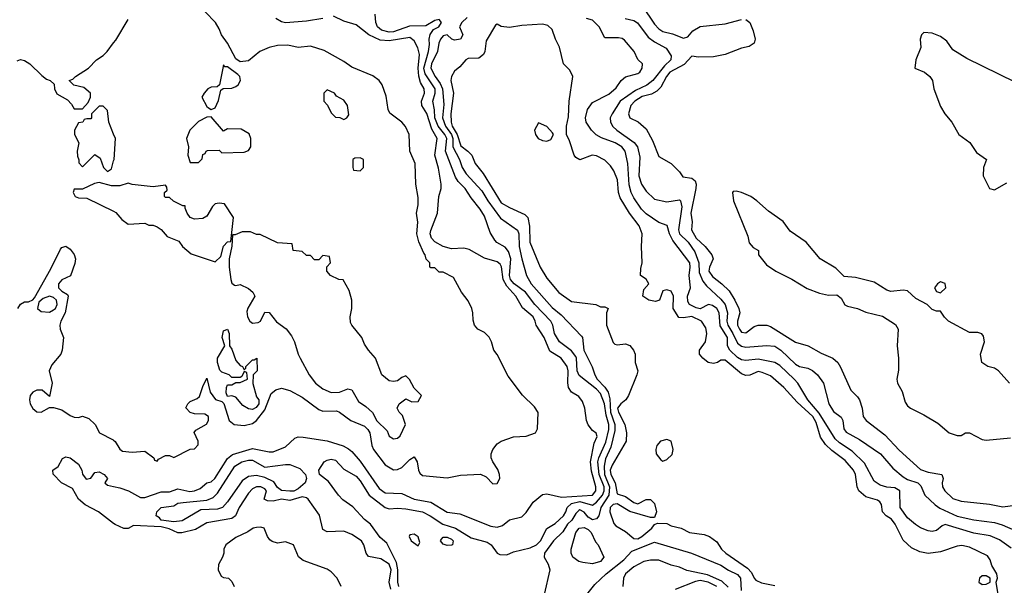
# Model space of a CAD drawing. Header units: inches. Extents: x 1793402 to 1900366, y 320852 to 470679.
# Tile 198 of 256: x 1859547 to 1864298, y 374775 to 377504. Entities that reach past the tile are written whole.
import ezdxf

# ---------------------------------------------------------------- set-up
doc = ezdxf.new("R2010")
doc.units = ezdxf.units.IN
doc.header["$MEASUREMENT"] = 0
doc.layers.add('B8357', color=7, linetype='Continuous')
doc.layers.add('B8367', color=7, linetype='Continuous')

msp = doc.modelspace()

# ---------------------------------------------------------------- linework, layer by layer
at = {"layer": 'B8357', "color": 4}
for points, elevation in [([(1859534, 377306), (1859550, 377311.3), (1859570, 377306.8), (1859596, 377290), (1859654.4, 377234.4), (1859676.9, 377216.9), (1859694, 377210), (1859712.7, 377192.7), (1859714, 377170), (1859725.4, 377145.4), (1859776.9, 377116.9), (1859796.9, 377096.9), (1859810, 377074), (1859850, 377074), (1859876.4, 377103.6), (1859888, 377130), (1859888, 377150), (1859856.5, 377176.5), (1859808.4, 377188.4), (1859786, 377210), (1859803.1, 377216.9), (1859815.3, 377230), (1859878, 377270), (1859918, 377310), (1859949.3, 377330.7), (1859969.4, 377350.6), (1860000, 377391.4)], 228), ([(1860000, 376952), (1859977.2, 377010), (1859970, 377066), (1859950, 377086), (1859930, 377086), (1859894, 377050), (1859894, 377030), (1859890, 377026), (1859870, 377026), (1859858, 377022), (1859851.3, 377008.7), (1859830, 377006), (1859812, 376970), (1859812, 376950), (1859832, 376910), (1859824.7, 376870), (1859825.4, 376845.4), (1859832.7, 376827.3), (1859832.7, 376812.7), (1859850, 376794), (1859910, 376854), (1859935.3, 376835.3), (1859951.1, 376791.1), (1859970, 376772), (1859990, 376784.7), (1860000, 376822.5)], 228), ([(1860000, 376702), (1859990, 376702), (1859930, 376719), (1859907.1, 376712.9), (1859850, 376686), (1859810, 376686), (1859804.7, 376670), (1859814, 376650), (1859830, 376644.7), (1859870, 376642), (1859999.6, 376579.6), (1860000, 376579.4)], 228), ([(1859538, 376110), (1859550, 376132), (1859570, 376142), (1859590, 376142), (1859610, 376152), (1859618, 376162), (1859697.6, 376302.4), (1859743.7, 376396.3), (1859750, 376404.7), (1859769.1, 376410.9), (1859790, 376396), (1859810, 376371), (1859816.3, 376350), (1859813.2, 376326.8), (1859791.3, 376268.7), (1859750, 376249.2), (1859734, 376230), (1859734.8, 376210), (1859750, 376194.8), (1859778, 376178), (1859781, 376170), (1859766, 376090), (1859746, 376050), (1859741, 376030), (1859742.8, 376010), (1859758, 375970), (1859751, 375910), (1859744.7, 375890), (1859702, 375838), (1859688.4, 375810), (1859702.8, 375750), (1859690, 375686), (1859655.9, 375715.9), (1859630, 375716.3), (1859610, 375706.6), (1859597.3, 375690), (1859594, 375670), (1859598, 375650), (1859610, 375627.2), (1859630, 375611.5), (1859650, 375610.3), (1859690, 375632), (1859710, 375632), (1859750, 375622), (1859790, 375594.8), (1859810, 375586.8), (1859830, 375584.7), (1859850, 375591.3), (1859879.8, 375579.8), (1859910.9, 375550.9), (1859932, 375510), (1859997.1, 375477.1), (1860000, 375474.7)], 224), ([(1860000, 375073.5), (1859927.3, 375130), (1859863.3, 375163.3), (1859831.2, 375190), (1859802, 375242), (1859748.7, 375270), (1859708.7, 375311.3), (1859706, 375330), (1859732.5, 375347.5), (1859753.2, 375386.8), (1859770, 375394), (1859790, 375390.5), (1859830, 375359.1), (1859846, 375330), (1859850.6, 375310.6), (1859867.5, 375287.5), (1859890, 375291.3), (1859910, 375318.8), (1859930, 375322), (1859954.8, 375310), (1859970.8, 375290), (1859958, 375270), (1859970, 375258), (1860000, 375251.7)], 216)]:
    msp.add_lwpolyline(points, dxfattribs=dict(at, elevation=elevation))
at = {"layer": 'B8357', "color": 4, "elevation": 224}
msp.add_lwpolyline([(1859690, 376169.6), (1859660.7, 376159.3), (1859638.8, 376141.2), (1859633.4, 376110), (1859650, 376095.5), (1859690, 376093.4), (1859710, 376103.8), (1859719.3, 376110), (1859727.3, 376130), (1859723.7, 376150), (1859710, 376163.7)], close=True, dxfattribs=at)
at = {"layer": 'B8367', "color": 4}
for points, elevation in [([(1862550.3, 377570.3), (1862610, 377482), (1862630, 377459.3), (1862650, 377447.2), (1862696.2, 377436.2), (1862750, 377414.8), (1862770, 377421), (1862795.1, 377450), (1862830, 377470.3), (1862950, 377484.4), (1863030, 377505.3)], 216), ([(1860000, 375474.7), (1860008.1, 375468.1), (1860030, 375431.3), (1860042.8, 375422.8), (1860090, 375418), (1860150, 375422), (1860194, 375390), (1860198, 375378), (1860210, 375374), (1860216.4, 375383.6), (1860250, 375402), (1860270, 375402), (1860290, 375392), (1860370, 375432), (1860390, 375434), (1860407.3, 375452.7), (1860408, 375470), (1860388.4, 375511.6), (1860396.4, 375523.6), (1860448.4, 375551.6), (1860458, 375570), (1860458, 375590), (1860440.4, 375600.4), (1860390, 375602), (1860370, 375608), (1860348.9, 375631.1), (1860358, 375650), (1860370, 375662), (1860403.1, 375676.9), (1860413.6, 375686.4), (1860430, 375734), (1860450, 375774), (1860466.4, 375706.4), (1860491.6, 375671.6), (1860522, 375662), (1860532, 375652), (1860558, 375570), (1860582, 375550), (1860630, 375545.5), (1860670, 375554.8), (1860689, 375570), (1860730, 375622), (1860760.2, 375699.8), (1860782, 375718), (1860810, 375726), (1860850, 375714.8), (1860910, 375682), (1860990, 375623.1), (1861010, 375615.8), (1861076.1, 375616.1), (1861090, 375610.6), (1861144, 375570), (1861210, 375542.4), (1861226.7, 375526.7), (1861236.5, 375510), (1861246.3, 375450), (1861254, 375430), (1861310, 375355.5), (1861350, 375332.2), (1861370, 375333.4), (1861390, 375343.6), (1861430, 375381.6), (1861450, 375394), (1861464.4, 375370), (1861470.5, 375330), (1861476.7, 375316.7), (1861490, 375304.9), (1861610, 375293.4), (1861673.6, 375306.4), (1861770, 375310.4), (1861798.2, 375298.2), (1861830, 375264.9), (1861850, 375266.4), (1861863.6, 375290), (1861862.4, 375310), (1861854, 375334), (1861829.2, 375370), (1861820.9, 375390), (1861820.9, 375410), (1861829.6, 375430.4), (1861850, 375458), (1861869.3, 375470.7), (1861930, 375491), (1861990, 375494.8), (1862035.3, 375510), (1862045.2, 375530), (1862048.9, 375608.9), (1862030, 375635.3), (1861972.1, 375692.1), (1861903.2, 375783.2), (1861850, 375888), (1861834, 375910), (1861824, 375950), (1861812.5, 375972.5), (1861790, 375995.3), (1861758, 376010), (1861742, 376030), (1861734.6, 376054.6), (1861734, 376090), (1861728.7, 376110), (1861710, 376148), (1861678, 376190), (1861640.4, 376260.4), (1861590, 376286), (1861570, 376286), (1861550, 376306), (1861530, 376306), (1861526, 376310), (1861526, 376330), (1861508.7, 376348.7), (1861504, 376370), (1861497, 376377), (1861472.4, 376432.4), (1861463, 376470), (1861467.2, 376527.2), (1861460.9, 376570), (1861469.6, 376610.4), (1861470, 376646), (1861458.4, 376710), (1861454.7, 376810), (1861429.7, 376870), (1861425.6, 376950), (1861407.8, 376987.8), (1861390, 377009.2), (1861332.5, 377052.5), (1861325.2, 377070), (1861315.5, 377135.5), (1861295.3, 377190), (1861282, 377210), (1861250, 377233.2), (1861150, 377275.1), (1861110, 377302.7), (1861015.3, 377355.3), (1860950, 377376), (1860890, 377369), (1860840.7, 377380.7), (1860790, 377379.6), (1860750, 377369.4), (1860704.7, 377350), (1860650, 377306), (1860610, 377300.7), (1860590, 377315.1), (1860549.8, 377389.8), (1860521.3, 377430), (1860510, 377459.3), (1860490.8, 377490.8), (1860441.7, 377541.7)], 224), ([(1860000, 375251.7), (1860030, 375245.5), (1860071, 375230), (1860130, 375198), (1860150, 375199.3), (1860230, 375225.7), (1860270, 375225.3), (1860310, 375239.6), (1860368, 375228), (1860390, 375230.1), (1860417.4, 375242.6), (1860450, 375268.7), (1860470, 375273.7), (1860487.8, 375290), (1860550, 375386.4), (1860573.5, 375406.5), (1860670, 375434.7), (1860750, 375418.4), (1860770, 375419.3), (1860830, 375442.8), (1860874.5, 375485.5), (1860890, 375490.5), (1860914, 375490), (1861030, 375472.7), (1861107.5, 375447.5), (1861133, 375433), (1861150, 375420.5), (1861190, 375374.4), (1861281.5, 375241.5), (1861310, 375221.7), (1861390, 375218.4), (1861450.8, 375190), (1861530, 375175.3), (1861610, 375128.4), (1861670, 375120.3), (1861820.7, 375060.7), (1861850, 375056), (1861877, 375063), (1861910, 375090.6), (1861970, 375106), (1861990, 375126), (1862024.6, 375175.4), (1862070, 375212.4), (1862090, 375215.8), (1862160.8, 375200.8), (1862310, 375210.4), (1862326.3, 375230), (1862326.6, 375250), (1862306.1, 375326.1), (1862301.6, 375370), (1862318.9, 375461.1), (1862332.7, 375492.7), (1862328.9, 375508.9), (1862310, 375522), (1862290, 375549), (1862280.9, 375570), (1862274, 375630), (1862262.5, 375662.5), (1862245.1, 375685.1), (1862210, 375706), (1862195.6, 375730), (1862191.2, 375751.2), (1862192.9, 375810), (1862187.8, 375830), (1862159.3, 375870), (1862104.4, 375904.4), (1862076.9, 375970), (1862038, 376030), (1862034.5, 376050), (1862024.5, 376070), (1861973.2, 376113.2), (1861940.5, 376170), (1861897.7, 376217.7), (1861880.3, 376250), (1861871.9, 376311.9), (1861864.9, 376324.9), (1861850, 376336.2), (1861790, 376353.7), (1861715.3, 376395.3), (1861690, 376401.4), (1861630, 376398.5), (1861590, 376409.8), (1861550, 376431.5), (1861533, 376450), (1861527.3, 376470), (1861530, 376486), (1861562.4, 376570), (1861569.8, 376650), (1861579.7, 376690), (1861580.5, 376710), (1861568.2, 376788.2), (1861549.7, 376850), (1861561.6, 376930), (1861534.9, 376974.9), (1861510.6, 377050.6), (1861487.1, 377090), (1861485.7, 377110), (1861499.6, 377150), (1861498.4, 377170), (1861480.8, 377200.8), (1861471.9, 377231.9), (1861469, 377270), (1861475.9, 377335.9), (1861467.9, 377367.9), (1861450, 377401.2), (1861430, 377418), (1861330, 377401.5), (1861285.6, 377405.6), (1861231.6, 377430), (1861170, 377479.6), (1861110, 377497), (1861060.9, 377520.9)], 216), ([(1860000, 377391.4), (1860010, 377404.7), (1860070, 377504.7)], 228), ([(1861010.2, 377509.8), (1860930, 377497.4), (1860828.9, 377488.9), (1860810, 377494), (1860782, 377510)], 216), ([(1861376.9, 374770), (1861371, 374790), (1861370.8, 374849.2), (1861364.3, 374884.3), (1861317.7, 374977.7), (1861286, 375006), (1861239.3, 375070), (1861210, 375092.3), (1861154, 375154), (1861106.7, 375186.7), (1861084.5, 375210), (1861036.2, 375276.2), (1860994, 375310), (1860989.4, 375330.6), (1861015.3, 375370), (1861030, 375378.8), (1861050, 375382.8), (1861070, 375378.8), (1861110, 375334.8), (1861170, 375302), (1861190, 375278.8), (1861233, 375210), (1861310, 375150.5), (1861330, 375144), (1861370, 375147.3), (1861410, 375144.4), (1861490, 375128.7), (1861528, 375110), (1861589.2, 375069.2), (1861650, 375050.3), (1861724.5, 375004.5), (1861803.1, 374983.1), (1861822, 374970), (1861850, 374930.8), (1861863.5, 374923.5), (1861898, 374922), (1861930, 374936), (1862010, 374956.5), (1862040.7, 374970), (1862060.5, 374990), (1862091, 375049), (1862130, 375073), (1862170, 375110.6), (1862182.4, 375130), (1862187.8, 375150), (1862209.6, 375170), (1862250, 375179.4), (1862310, 375162.3), (1862330, 375176.1), (1862359.4, 375210), (1862367.3, 375230), (1862366.6, 375250), (1862343, 375310), (1862337, 375370), (1862341.1, 375390), (1862374.9, 375465.1), (1862390, 375526.8), (1862389.8, 375550), (1862376.2, 375596.2), (1862367.9, 375650), (1862350, 375699.7), (1862330, 375721), (1862246.5, 375786.5), (1862236.9, 375810), (1862234, 375870), (1862230, 375879.5), (1862210, 375905.4), (1862151.6, 375950), (1862127.8, 375990), (1862119.6, 376030), (1862109.7, 376050), (1862033, 376130), (1861986.6, 376190), (1861933, 376230), (1861915.6, 376250), (1861909.8, 376270), (1861916.1, 376350), (1861905.2, 376385.2), (1861890, 376407), (1861849.6, 376429.6), (1861840.1, 376440.1), (1861817.5, 376477.5), (1861790, 376555.3), (1861769.2, 376590), (1861724.8, 376644.8), (1861696, 376690), (1861662.7, 376722.7), (1861650, 376744), (1861601.5, 376870), (1861608.1, 376930), (1861598.5, 376950), (1861565.3, 376990), (1861549.8, 377030), (1861548.9, 377068.9), (1861539.8, 377110), (1861550.7, 377149.3), (1861550.7, 377170), (1861502.5, 377242.5), (1861496.5, 377270), (1861519.4, 377350), (1861523.9, 377383.9), (1861522, 377410), (1861527.5, 377432.5), (1861543.6, 377456.4), (1861569, 377470), (1861582.7, 377490), (1861570, 377505.2), (1861550, 377499.3), (1861506.4, 377473.6), (1861427.7, 377472.3), (1861350, 377445.8), (1861330, 377444.2), (1861293, 377453), (1861272.7, 377470), (1861264.5, 377490), (1861262.7, 377530)], 212), ([(1861705.1, 377514.9), (1861680.9, 377490), (1861669.5, 377470), (1861685.2, 377430), (1861673.2, 377410), (1861644.7, 377404.7), (1861631.3, 377410), (1861610, 377430.4), (1861590, 377425.5), (1861577.6, 377410), (1861569.8, 377390.2), (1861563.5, 377350), (1861533.7, 377290), (1861529.8, 377270), (1861551.1, 377230), (1861576.1, 377196.1), (1861587, 377170), (1861593.9, 377093.9), (1861586.8, 377030), (1861601, 376990), (1861629.9, 376950), (1861636.1, 376930), (1861636.8, 376890), (1861668.3, 376830), (1861681, 376790), (1861700.4, 376760.4), (1861777.4, 376677.5), (1861805.1, 376630), (1861866.2, 376546.2), (1861948, 376488), (1861954.7, 376470), (1861956.3, 376410), (1861969.7, 376349.7), (1861992.3, 376270), (1862014.5, 376230), (1862115.8, 376115.8), (1862159.2, 376079.2), (1862257.7, 375977.7), (1862262, 375970), (1862268, 375910), (1862309.7, 375829.7), (1862322.6, 375790), (1862332.8, 375770), (1862370.7, 375730.7), (1862386.9, 375706.9), (1862394.5, 375674.5), (1862398, 375610), (1862418.3, 375550), (1862417.6, 375522.4), (1862399, 375440.9), (1862374.1, 375385.9), (1862366.1, 375350), (1862369.2, 375310), (1862393.2, 375250), (1862389.9, 375210.1), (1862350.7, 375150), (1862340.5, 375110), (1862330, 375094.9), (1862310, 375090.4), (1862290, 375103.1), (1862270, 375128), (1862250, 375138.4), (1862244.9, 375135.1), (1862230, 375120.7), (1862211.1, 375090), (1862189.7, 375070), (1862167, 375033), (1862122.9, 374990), (1862079.3, 374930), (1862077.2, 374910), (1862096.6, 374876.6), (1862105.2, 374850), (1862076.9, 374730)], 208), ([(1864330, 374954.9), (1864274.8, 374994.8), (1864230, 375014), (1864150, 375026.7), (1864012.3, 375067.7), (1863997.5, 375062.5), (1863970, 375038.8), (1863950, 375034.8), (1863930, 375037.3), (1863892.5, 375052.5), (1863868.6, 375068.6), (1863830, 375100.7), (1863794.9, 375150), (1863793.4, 375230), (1863770, 375245.5), (1863730, 375248.8), (1863698.7, 375258.7), (1863670, 375277.3), (1863623.8, 375363.8), (1863562.8, 375422.8), (1863501.7, 375461.7), (1863481.3, 375481.3), (1863404.7, 375604.7), (1863348.8, 375670), (1863301.3, 375750), (1863284.4, 375770), (1863214.8, 375834.8), (1863190, 375850.4), (1863110, 375865.3), (1863050, 375859.5), (1863030, 375862.4), (1863010, 375874), (1862973.7, 375910), (1862962, 375930), (1862961.5, 375970), (1862926.8, 376026.8), (1862921.5, 376090), (1862910.9, 376110.9), (1862890, 376124.9), (1862870, 376130.4), (1862830.8, 376109.2), (1862810, 376113.4), (1862779.3, 376130), (1862770, 376144), (1862768.8, 376170), (1862783.1, 376210), (1862776.5, 376270), (1862782.6, 376310), (1862779.5, 376330), (1862698.9, 376438.9), (1862682.4, 376470), (1862670.4, 376510.4), (1862630, 376524.9), (1862570, 376566.4), (1862546.7, 376590), (1862510, 376644), (1862497, 376670), (1862487.1, 376707.1), (1862480.9, 376810), (1862468, 376870), (1862452.7, 376890), (1862420.7, 376910), (1862353.4, 376933.4), (1862328.8, 376948.8), (1862305.5, 376970), (1862280.5, 377010), (1862277.1, 377030), (1862286.4, 377070), (1862310, 377103.7), (1862390, 377144.5), (1862424.4, 377175.6), (1862449.1, 377210.9), (1862470, 377227.8), (1862530, 377243.7), (1862538.8, 377250), (1862550.8, 377270), (1862551.3, 377290), (1862530, 377312), (1862511.3, 377350), (1862465.2, 377405.2), (1862453, 377413), (1862435.9, 377415.9), (1862370, 377416), (1862342.8, 377470), (1862310, 377500.7), (1862282, 377510)], 208), ([(1862468.8, 377508.8), (1862510, 377499.5), (1862527.8, 377487.8), (1862579, 377419), (1862610, 377396.4), (1862666.2, 377366.2), (1862690.4, 377330), (1862688, 377310), (1862658.8, 377281.2), (1862601.3, 377210), (1862572.4, 377187.6), (1862517.3, 377162.7), (1862444.9, 377110), (1862404.9, 377050), (1862396.3, 377030), (1862398, 377010), (1862408.9, 376988.9), (1862428, 376970), (1862511.2, 376911.2), (1862528.5, 376890), (1862538.8, 376841.2), (1862534.9, 376750), (1862546.4, 376710), (1862570, 376676.3), (1862610, 376637.3), (1862670, 376624.9), (1862730, 376634), (1862734.8, 376630), (1862741.6, 376601.6), (1862725.4, 376490), (1862731.1, 376471.1), (1862772.7, 376430), (1862803.7, 376383.7), (1862823.5, 376330), (1862824.8, 376284.8), (1862842.9, 376242.9), (1862860.2, 376220.2), (1862930, 376155.8), (1862950.2, 376130.2), (1862962, 376090), (1862958.9, 376050), (1862963.2, 376030), (1862988.5, 375990), (1863010, 375943.1), (1863030, 375928.8), (1863050, 375923.7), (1863150, 375932), (1863190, 375928.5), (1863219.1, 375910), (1863290, 375842.4), (1863310, 375830.4), (1863350, 375823), (1863371.9, 375811.9), (1863396.3, 375790), (1863425.5, 375750), (1863450.7, 375650), (1863474.2, 375614.2), (1863510, 375586.8), (1863518.4, 375570), (1863523.8, 375530), (1863533.8, 375513.8), (1863598.5, 375478.6), (1863700.7, 375410), (1863759.5, 375339.5), (1863810, 375297.6), (1863830, 375286), (1863880.7, 375270), (1863894.4, 375254.4), (1863914.4, 375210), (1863963.5, 375163.5), (1863987.2, 375147.2), (1864070, 375108.8), (1864150, 375090.4), (1864250, 375077.6), (1864287.2, 375067.2), (1864350, 375039.1)], 212), ([(1863050, 377504.4), (1863070, 377490.7), (1863085.7, 377450), (1863094.8, 377410), (1863091, 377390), (1863066, 377374), (1863030, 377366), (1862950, 377335.8), (1862895.1, 377324.9), (1862822.7, 377322.7), (1862790, 377328), (1862752.1, 377287.9), (1862684.2, 377250), (1862667.7, 377230), (1862641.1, 377178.9), (1862621.7, 377158.3), (1862595.1, 377144.9), (1862550, 377133.3), (1862514.9, 377110), (1862494.9, 377090), (1862484.4, 377050), (1862490.6, 377030.6), (1862530.5, 377010.5), (1862570, 376978), (1862600.9, 376920.9), (1862630, 376844), (1862690.5, 376810), (1862730.7, 376770), (1862746, 376746), (1862790, 376739.1), (1862806, 376726), (1862810.3, 376710.3), (1862808.6, 376688.6), (1862784.9, 376570), (1862790.7, 376529.3), (1862787.7, 376490), (1862810.4, 376450), (1862853.7, 376410), (1862886, 376370), (1862893.4, 376350), (1862874.4, 376310), (1862872.2, 376290), (1862890, 376264.9), (1862934.9, 376230), (1862970, 376194.9), (1862997.6, 376150), (1863016.3, 376110), (1863020.7, 376090), (1863010.6, 376049.4), (1863010.6, 376030), (1863020.4, 376010), (1863030, 375996.3), (1863050, 375993.4), (1863090, 376022.8), (1863109.5, 376030.5), (1863151.3, 376030), (1863170, 376023), (1863290, 375948.4), (1863351, 375930), (1863414.7, 375894.7), (1863471, 375870), (1863494.8, 375850), (1863507.5, 375827.5), (1863556.3, 375716.3), (1863590, 375684), (1863598.4, 375670), (1863612.4, 375630), (1863617.3, 375590), (1863630.4, 375570.4), (1863721.2, 375501.2), (1863790, 375427.3), (1863893.1, 375333.1), (1863930, 375321.1), (1863996, 375310), (1864002.8, 375290), (1863997.3, 375270), (1863998.8, 375250), (1864010.7, 375230), (1864050, 375193.4), (1864090, 375181.6), (1864226.2, 375166.2), (1864290, 375153), (1864350, 375162)], 216), ([(1864274.8, 374690), (1864258, 374790), (1864264.7, 374810), (1864261, 374830), (1864237.3, 374870), (1864230, 374898), (1864216.4, 374916.4), (1864130, 374959.3), (1864092.9, 374967.1), (1864070, 374964), (1863990, 374936.3), (1863930, 374928.2), (1863890, 374936.3), (1863850, 374956.3), (1863810, 374993.4), (1863770.3, 375070), (1863753.4, 375093.4), (1863727.3, 375110), (1863710.6, 375130), (1863705.5, 375165.5), (1863697.6, 375177.6), (1863685.8, 375185.8), (1863630, 375201.6), (1863595.5, 375230), (1863588.4, 375250), (1863579.5, 375310), (1863570, 375330.6), (1863530, 375377.1), (1863465.4, 375425.4), (1863434.6, 375454.6), (1863410.3, 375490.3), (1863390, 375560.7), (1863373.8, 375590), (1863297.8, 375657.8), (1863233.4, 375730), (1863170, 375785.5), (1863130, 375802), (1863110, 375806.7), (1863070, 375788.8), (1863050, 375787), (1863030, 375794.9), (1862950, 375861.6), (1862930, 375860.5), (1862913.2, 375850), (1862894.6, 375845.4), (1862868.4, 375850), (1862843, 375870), (1862827.3, 375890), (1862827.3, 375910), (1862855.5, 375950), (1862863, 375990), (1862856.7, 376016.7), (1862836, 376050), (1862790, 376071.8), (1862750, 376064.9), (1862727.2, 376067.2), (1862700.5, 376110), (1862702, 376170), (1862690, 376194.8), (1862670, 376201), (1862650, 376196), (1862633.2, 376150), (1862615.2, 376144.8), (1862582.8, 376150), (1862554, 376170), (1862558, 376202), (1862582, 376230), (1862570, 376251.3), (1862542, 376270), (1862543.6, 376303.6), (1862551, 376330), (1862547.4, 376410), (1862550.3, 376470.3), (1862535.8, 376510), (1862488.4, 376570), (1862443.7, 376643.7), (1862436.5, 376670), (1862431.7, 376731.7), (1862413.8, 376773.8), (1862398, 376798), (1862370, 376826.8), (1862330, 376847.3), (1862309.4, 376850.6), (1862250, 376828.4), (1862230, 376838.8), (1862222, 376850), (1862199.8, 376919.8), (1862184.7, 376950), (1862184.7, 376990), (1862194.8, 377034.8), (1862198.8, 377110), (1862216.3, 377230), (1862200.7, 377260.7), (1862170.8, 377290.8), (1862150.7, 377370.7), (1862131.3, 377410), (1862116, 377456), (1862095.3, 377475.3), (1862070, 377482.8), (1861970, 377475.8), (1861910, 377466.4), (1861870.6, 377470.6), (1861850, 377482), (1861842, 377478), (1861798, 377402), (1861791.8, 377350), (1861784.5, 377335.5), (1861762, 377318), (1861710, 377316.3), (1861699, 377310), (1861670, 377276), (1861645.1, 377254.9), (1861629.6, 377230.4), (1861627.8, 377210), (1861640.4, 377150), (1861627.6, 377050), (1861628, 377010), (1861633.6, 376990), (1861658.2, 376950), (1861675.5, 376895.5), (1861709.6, 376870), (1861727.6, 376850), (1861743.7, 376810), (1861782.4, 376762.4), (1861870, 376620.9), (1861910, 376597), (1861984.7, 376564.7), (1861998.4, 376550), (1862007.4, 376507.4), (1862008.5, 376430), (1862058, 376310), (1862090, 376257), (1862148.2, 376188.2), (1862210, 376144.5), (1862326, 376130), (1862350, 376118), (1862370, 376118), (1862386, 376110), (1862378, 376090), (1862378, 376030), (1862410, 375946), (1862418, 375938), (1862430, 375935.3), (1862470, 375939.3), (1862490, 375932), (1862509.2, 375910), (1862516, 375890), (1862517.2, 375850), (1862529, 375810), (1862525.2, 375790), (1862485.1, 375690), (1862472, 375670), (1862446.6, 375650), (1862432, 375630), (1862436.2, 375610), (1862466.6, 375550), (1862474, 375510), (1862472.3, 375470), (1862405.4, 375354.6), (1862396, 375330), (1862399.8, 375310), (1862420.3, 375270), (1862430, 375216), (1862470, 375203.6), (1862510, 375174.7), (1862530, 375167.8), (1862570, 375189.6), (1862590, 375189.6), (1862610, 375169.3), (1862619.6, 375130), (1862610, 375102), (1862590, 375102), (1862490, 375131.8), (1862430, 375168), (1862410, 375165.5), (1862396.2, 375150), (1862393.6, 375130), (1862413.4, 375073.4), (1862422.7, 375062.7), (1862470, 375034.7), (1862510, 375001.1), (1862530, 374999.1), (1862548.2, 375010), (1862597.3, 375050), (1862610, 375069), (1862624.7, 375075.3), (1862670, 375073.2), (1862690, 375062), (1862738, 375050), (1862778, 375030), (1862850, 375019.3), (1862875.3, 375010), (1862910, 374984), (1862932.7, 374950), (1862953.2, 374930), (1863058.2, 374858.2), (1863077.1, 374837.1), (1863090, 374808.7), (1863099.3, 374799.3), (1863126.2, 374786.2), (1863190, 374773.3)], 204), ([(1864350, 377202.7), (1864117.2, 377317.2), (1864050, 377359), (1864019.7, 377399.7), (1863990, 377422.9), (1863950, 377438), (1863910, 377442), (1863898, 377430), (1863891.3, 377410), (1863894.8, 377370), (1863870.6, 377310), (1863866, 377270), (1863912, 377250), (1863938, 377230), (1863951, 377210), (1863958, 377170), (1863990, 377084.7), (1864010.8, 377050), (1864044, 377010), (1864078.8, 376950), (1864130.5, 376910.5), (1864163.5, 376863.5), (1864212, 376830), (1864198, 376790), (1864196, 376750), (1864226, 376690), (1864250, 376682.8), (1864310, 376716)], 224), ([(1860000, 376822.5), (1860002, 376830), (1860008.7, 376930), (1860000, 376952)], 228), ([(1860000, 376579.4), (1860010, 376574), (1860039.8, 376539.8), (1860070, 376518), (1860150, 376522), (1860170, 376512), (1860190, 376512), (1860210, 376504.7), (1860230, 376492), (1860258, 376458), (1860315.3, 376435.3), (1860332, 376410), (1860374.4, 376374.4), (1860490, 376336), (1860518, 376362), (1860530, 376411.3), (1860550, 376432), (1860566, 376434), (1860578, 376550), (1860534.8, 376614.8), (1860510, 376619.3), (1860490, 376616), (1860477.1, 376602.9), (1860450, 376555.3), (1860430, 376544), (1860390, 376542), (1860368.7, 376550), (1860355.3, 376570), (1860346, 376594), (1860346, 376606), (1860334, 376606), (1860288.4, 376628.4), (1860270, 376646), (1860250, 376646), (1860246, 376650), (1860246, 376670), (1860258, 376682), (1860256.4, 376696.4), (1860250, 376706), (1860190, 376698), (1860090, 376708.7), (1860070, 376715.3), (1860030, 376702), (1860000, 376702)], 228), ([(1864322, 375750), (1864269.3, 375809.3), (1864250, 375822), (1864218, 375830), (1864189, 375850), (1864182, 375890), (1864202, 375950), (1864196.4, 375976.4), (1864188.4, 375988.4), (1864170, 375994), (1864130, 375995.3), (1864028, 376050), (1864008.9, 376068.9), (1863990, 376098), (1863970, 376098), (1863950, 376106), (1863926, 376130), (1863870, 376158), (1863830, 376195.3), (1863810, 376199), (1863750, 376193.2), (1863730, 376199), (1863670, 376237), (1863580.1, 376260.1), (1863524.7, 376264.7), (1863485.4, 376305.4), (1863409.6, 376349.6), (1863342, 376430), (1863264, 376484), (1863230, 376529.4), (1863160.1, 376580.1), (1863104, 376630), (1863074, 376650), (1863030, 376669.4), (1863003.5, 376676.5), (1862990, 376675.3), (1862986, 376670), (1862990.7, 376630), (1863059.8, 376459.8), (1863066.8, 376426.8), (1863085.4, 376405.4), (1863110.9, 376390.9), (1863111.3, 376370), (1863150, 376321), (1863196, 376290), (1863272.3, 376252.3), (1863346.7, 376206.7), (1863405.1, 376185.1), (1863450, 376174.9), (1863490, 376176.3), (1863510, 376161), (1863528.1, 376128.1), (1863541.1, 376121.1), (1863590, 376110.5), (1863630, 376093.4), (1863710, 376073), (1863773.2, 376033.2), (1863784.7, 376010), (1863780.5, 375930), (1863787.7, 375870), (1863787.1, 375812.9), (1863778.8, 375770), (1863782.8, 375750), (1863804, 375710), (1863818.5, 375658.5), (1863830, 375641), (1863844.7, 375630), (1863910, 375598), (1863976.8, 375556.8), (1864031, 375511), (1864070, 375498), (1864090, 375498), (1864110, 375511), (1864130, 375510.8), (1864190, 375478.8), (1864210, 375474.8), (1864326.8, 375486.8)], 224), ([(1861336.8, 374756.8), (1861329.8, 374790), (1861338.5, 374850), (1861330, 374877.4), (1861290, 374903.1), (1861230, 374913.2), (1861218, 374930), (1861207.8, 374970), (1861195.6, 374990), (1861150, 375020.7), (1861110, 375036), (1861030, 375033.2), (1861010, 375044), (1860993.3, 375113.3), (1860939.3, 375190), (1860930, 375197), (1860910, 375202), (1860850, 375184.7), (1860810, 375189.8), (1860770, 375181.4), (1860743.1, 375183.1), (1860726.6, 375190), (1860736.9, 375230), (1860730, 375240.9), (1860710.8, 375250.8), (1860690, 375249.5), (1860670, 375240.7), (1860650, 375219.5), (1860605.3, 375150), (1860588.4, 375110), (1860570, 375097.7), (1860450, 375075.8), (1860395.3, 375044.7), (1860328.6, 375028.6), (1860310, 375028.4), (1860267.9, 375047.9), (1860230, 375056.4), (1860096.7, 375063.3), (1860070, 375049.7), (1860050, 375049.7), (1860007.6, 375067.6), (1860000, 375073.5)], 216), ([(1861097.6, 374770), (1861078, 374810), (1861050, 374839.7), (1861030, 374852.1), (1860914.2, 374894.2), (1860892.5, 374912.5), (1860868.7, 374970), (1860830, 374984), (1860790, 374979), (1860765.6, 374985.6), (1860753.6, 374993.6), (1860742, 375010), (1860726, 375050), (1860710, 375055.3), (1860690, 375054), (1860674, 375050), (1860647.5, 375032.5), (1860590, 375006), (1860542, 374970), (1860532, 374950), (1860532, 374930), (1860524.7, 374910), (1860505.4, 374874.6), (1860504.7, 374850), (1860519.6, 374819.6), (1860530, 374812), (1860554, 374810), (1860570, 374794), (1860582, 374770)], 224), ([(1862277.3, 374722.7), (1862321.1, 374778.9), (1862376.3, 374830), (1862461.4, 374898.6), (1862501.1, 374938.9), (1862610, 374983.6), (1862789, 374930), (1862930, 374871.5), (1862967.3, 374847.3), (1863010, 374827.6), (1863024.7, 374810), (1863027.3, 374750)], 208), ([(1862965.8, 374765.8), (1862935, 374795), (1862865.4, 374825.4), (1862766.3, 374846.3), (1862730, 374862.9), (1862690, 374872.3), (1862630, 374895.6), (1862590, 374895.6), (1862558, 374890), (1862510, 374864.5), (1862470.3, 374829.7), (1862460.4, 374810), (1862457.3, 374770)], 212), ([(1862910, 374769.7), (1862869.3, 374790), (1862830, 374797.6), (1862807.1, 374792.9), (1862710, 374755.1)], 216)]:
    msp.add_lwpolyline(points, dxfattribs=dict(at, elevation=elevation))
for points, elevation in [([(1860530, 377286), (1860511, 377189), (1860499.9, 377180.1), (1860470, 377178.4), (1860454.8, 377170), (1860436.3, 377150), (1860426, 377130), (1860450, 377084.7), (1860458, 377078), (1860470, 377071), (1860490, 377078), (1860505.4, 377114.6), (1860516.5, 377163.5), (1860529, 377171), (1860570, 377172.9), (1860590, 377181.1), (1860601.6, 377190), (1860612.8, 377210), (1860609.6, 377230), (1860599.6, 377239.6), (1860550, 377276), (1860536.4, 377276.4)], 228), ([(1861030, 377166), (1861014, 377150), (1861014, 377110), (1861031.6, 377091.6), (1861050, 377054), (1861070, 377034), (1861091.6, 377031.6), (1861110, 377022), (1861126, 377030), (1861134.6, 377045.4), (1861128, 377090), (1861110, 377115.3), (1861075.3, 377135.3), (1861066, 377150)], 228), ([(1860470, 377035.3), (1860450, 377034), (1860410, 377012.7), (1860367.3, 376970), (1860351, 376930), (1860361, 376890), (1860358, 376850), (1860370, 376814), (1860410, 376814), (1860428, 376832), (1860430, 376854), (1860442, 376858), (1860446, 376870), (1860452.7, 376872.7), (1860510, 376874), (1860522, 376862), (1860630, 376864.7), (1860650, 376872), (1860662, 376890), (1860662, 376930), (1860653.6, 376953.6), (1860615.3, 376975.3), (1860550, 376978), (1860530, 376966)], 228), ([(1862050, 377006), (1862030.8, 376970), (1862035.5, 376950), (1862048.5, 376930), (1862070, 376920.3), (1862090, 376918), (1862110, 376926), (1862122, 376950), (1862118, 376958), (1862090, 376988.7)], 204), ([(1861190, 376838), (1861163.6, 376836.4), (1861154, 376830), (1861154, 376790), (1861158, 376778), (1861190, 376774), (1861206, 376790), (1861206, 376830)], 228), ([(1860660.4, 376480.4), (1860619.6, 376480.4), (1860586, 376466), (1860574, 376466), (1860571, 376411), (1860557.3, 376350), (1860557.3, 376310), (1860564.9, 376250), (1860570, 376232), (1860583.5, 376223.5), (1860590, 376221), (1860610, 376226.8), (1860650, 376206.8), (1860671, 376190), (1860681, 376170), (1860647.9, 376112.1), (1860643.4, 376096.6), (1860646.4, 376070), (1860658, 376050), (1860670, 376040.4), (1860697.4, 376042.6), (1860709.2, 376050), (1860730, 376092), (1860750, 376091.3), (1860786.2, 376046.2), (1860833, 376013), (1860858.8, 375978.8), (1860873.4, 375950), (1860890.5, 375890.5), (1860900.7, 375870), (1860944, 375790), (1860973.4, 375750), (1861010, 375723.1), (1861050, 375704.9), (1861090, 375706), (1861130, 375722.8), (1861150, 375718), (1861182, 375662), (1861217.5, 375637.5), (1861248.5, 375608.5), (1861270, 375567.7), (1861319.8, 375519.8), (1861330, 375494), (1861350, 375482), (1861370, 375484.7), (1861383.1, 375496.9), (1861408.7, 375550), (1861393.6, 375593.6), (1861378, 375610), (1861368, 375630), (1861378, 375650), (1861410, 375674), (1861439.6, 375659.6), (1861470, 375662), (1861486, 375690), (1861450, 375726), (1861428.4, 375768.4), (1861410, 375786), (1861390, 375778), (1861370, 375762), (1861350, 375759), (1861330, 375761.2), (1861294, 375790), (1861264, 375870), (1861229.4, 375909.4), (1861210, 375938), (1861197.2, 375970), (1861149, 376030), (1861143.2, 376043.2), (1861141.2, 376070), (1861149.1, 376110.9), (1861149.2, 376150), (1861136.5, 376196.5), (1861108, 376248), (1861086, 376250), (1861046, 376270), (1861028, 376290), (1861028, 376312), (1861046, 376330), (1861042, 376362), (1861010, 376366), (1860990, 376346), (1860970, 376346), (1860950, 376366), (1860930, 376366), (1860910, 376386), (1860866, 376390), (1860862, 376422), (1860790, 376428), (1860707.3, 376467.3), (1860690, 376468)], 228), ([(1863990, 376239.3), (1863976, 376230), (1863961, 376210), (1863970, 376192), (1863990, 376186), (1864015.1, 376210), (1864011.6, 376231.6)], 224), ([(1860630, 375814), (1860638, 375822), (1860638, 375830), (1860670, 375862), (1860678, 375862), (1860691.6, 375871.6), (1860692, 375810), (1860674, 375790), (1860672, 375748), (1860690, 375684.7), (1860701, 375670), (1860701, 375650), (1860687.9, 375632.1), (1860670, 375622.7), (1860650, 375626), (1860623, 375643), (1860590, 375682), (1860570, 375688.7), (1860550, 375686), (1860543.1, 375703.1), (1860544, 375730), (1860550, 375742), (1860570, 375742), (1860590, 375754), (1860610, 375754), (1860646, 375770), (1860642, 375802), (1860630, 375806), (1860618, 375782), (1860610, 375778), (1860570, 375778), (1860558, 375790), (1860522.7, 375802.7), (1860513.2, 375813.2), (1860502, 375850), (1860502, 375870), (1860537.2, 375930), (1860523.7, 375970), (1860530, 376002), (1860548.7, 376011.3), (1860558, 375990), (1860559.1, 375930), (1860570, 375914.8), (1860590, 375858.8), (1860610, 375834.8), (1860622, 375830)], 224), ([(1862670, 375479.2), (1862638, 375470), (1862621.6, 375450), (1862615.5, 375430), (1862617.1, 375410), (1862640.4, 375380.4), (1862650, 375374), (1862670, 375382.4), (1862694.7, 375405.3), (1862700.3, 375430), (1862690, 375469.6)], 204), ([(1860730, 375344.9), (1860830, 375358.4), (1860850, 375357), (1860897.7, 375337.8), (1860925.5, 375310), (1860930.7, 375290), (1860923.8, 375270), (1860890, 375239.7), (1860870, 375229.8), (1860850, 375228.6), (1860810, 375231.8), (1860790, 375246.6), (1860773.4, 375273.4), (1860730, 375295.6), (1860690, 375304.7), (1860650, 375299.5), (1860620.3, 375279.7), (1860550, 375177.2), (1860526, 375150), (1860502, 375142), (1860420.7, 375139.3), (1860330, 375086), (1860290, 375080.9), (1860229, 375090), (1860221.2, 375101.2), (1860206, 375110), (1860208, 375130), (1860229.6, 375150.4), (1860290, 375159.1), (1860310, 375170.5), (1860334.8, 375174.8), (1860450, 375186), (1860480.7, 375199.3), (1860501, 375219), (1860585.6, 375350), (1860619, 375370), (1860650, 375378.4), (1860670, 375378.4)], 212), ([(1862310, 374878.4), (1862264.4, 374884.4), (1862244, 374890), (1862216, 374910), (1862207, 374930), (1862207, 374950), (1862229.6, 375030), (1862246, 375050), (1862270, 375053.7), (1862290, 375043.8), (1862303.8, 375030), (1862325.5, 374985.5), (1862338, 374970), (1862364.7, 374910), (1862350, 374889.5)], 204), ([(1861450, 375021.2), (1861430, 375018), (1861426, 375010), (1861436, 374990), (1861470, 374964.7), (1861478, 374982), (1861470, 375008.7)], 212), ([(1861610, 374967.1), (1861590, 374973.2), (1861578, 374990), (1861582, 374998), (1861590, 375006.8), (1861610, 375007.7), (1861630, 374998), (1861639.1, 374990), (1861634.8, 374970), (1861630, 374968.2)], 208), ([(1864210, 374821.2), (1864190, 374820.9), (1864177.3, 374810), (1864174.8, 374790), (1864190, 374779.1), (1864210, 374780.7), (1864228.7, 374790), (1864228.7, 374810)], 204)]:
    msp.add_lwpolyline(points, close=True, dxfattribs=dict(at, elevation=elevation))

doc.saveas('drawing.dxf')
